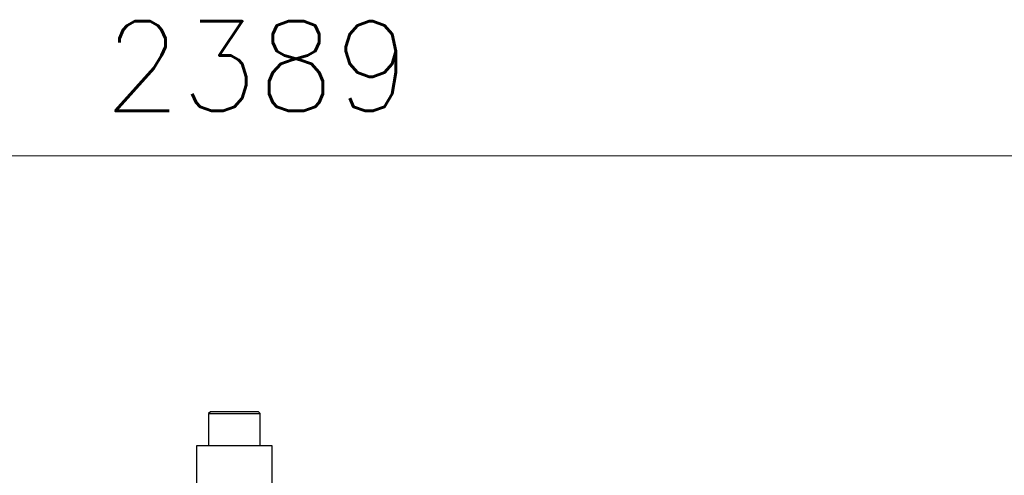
# Model space of a CAD drawing. Header units: inches. Extents: x 0 to 17820, y -10 to 12600.
# Tile 105 of 125: x 8462 to 9616, y 11194 to 11727. Entities that reach past the tile are written whole.
import ezdxf

# ---------------------------------------------------------------- set-up
doc = ezdxf.new("R2010")
doc.units = ezdxf.units.IN
doc.layers.add('1', color=7, linetype='Continuous', true_color=0xffffff)
doc.layers.add('254', color=7, linetype='Continuous', true_color=0xffffff)
doc.styles.add('latin_extended', font='simplex.shx')
doc.dimstyles.get("Standard").update_dxf_attribs({"dimtxt": 0.18, "dimasz": 0.18, "dimexe": 0.18, "dimexo": 0.0625, "dimgap": 0.09, "dimtad": 0, "dimtih": 1, "dimtoh": 1, "dimdec": 4, "dimzin": 0, "dimdsep": 46, "dimtxsty": 'Standard', "dimcen": 0.09, "dimadec": 0, "dimazin": 0, "dimtfac": 1, "dimtdec": 4, "dimtofl": 0, "dimtmove": 0, "dimatfit": 3, "dimfxl": 1, "dimtolj": 1, "dimtzin": 0, "dimarcsym": 0})

# ---------------------------------------------------------------- blocks, each defined once
blk = doc.blocks.new('_U5')
at = {"layer": '254', "color": 3, "linetype": 'Continuous', "lineweight": 13, "transparency": 16777216}
for p, q in [((7549, 10084.1), (7549, 11597.9)), ((9937.6, 8760.5), (9937.6, 11597.9)), ((7654, 11567.9), (9832.6, 11567.9))]:
    blk.add_line(p, q, dxfattribs=at)
at = {"layer": '254', "color": 3, "transparency": 16777216}
for points in [[(7654, 11585.4), (7654, 11550.4), (7549, 11567.9)], [(9832.6, 11550.4), (9832.6, 11585.4), (9937.6, 11567.9)]]:
    blk.add_solid(points, dxfattribs=at)
at = {"layer": 'Defpoints', "color": 0, "transparency": 16777216}
for p in [(9937.6, 11567.9), (7549, 10054.1), (9937.6, 8730.5)]:
    blk.add_point(p, dxfattribs=at)
at = {"layer": '254', "color": 2, "lineweight": 13, "transparency": 16777216, "insert": (8560.8, 11725.4), "char_height": 105, "attachment_point": 1, "style": 'latin_extended'}
blk.add_mtext('\\A1;2389', dxfattribs=at)

msp = doc.modelspace()

# ---------------------------------------------------------------- linework, layer by layer
at = {"layer": '1', "color": 2, "linetype": 'Continuous', "lineweight": 25}
for p, q in [((8685.39, 11268.149), (8683.39, 11266.149)), ((8683.39, 11266.149), (8683.39, 11228.149)), ((8683.39, 11266.149), (8693.069, 11266.149)), ((8694.427, 11268.149), (8685.39, 11268.149)), ((8693.069, 11266.149), (8743.69, 11266.149)), ((8741.69, 11268.149), (8694.427, 11268.149)), ((8743.69, 11266.149), (8741.69, 11268.149)), ((8743.69, 11228.149), (8743.69, 11266.149)), ((8669.09, 11228.149), (8669.09, 11178.599)), ((8757.298, 11228.149), (8669.09, 11228.149)), ((8757.99, 11228.149), (8757.298, 11228.149)), ((8757.99, 11038.149), (8757.99, 11228.149))]:
    msp.add_line(p, q, dxfattribs=at)

# ---------------------------------------------------------------- dimensions: what is measured, and where the dimension line sits
at = {"layer": '254', "color": 2, "linetype": 'Continuous', "lineweight": 13}
dim = msp.add_linear_dim(base=(9937.593, 11567.886), p1=(7549.04, 10054.15), p2=(9937.593, 8730.542), dimstyle='Standard', override={"dimscale": 30, "dimtxt": 3.5, "dimasz": 3.5, "dimexe": 1, "dimexo": 1, "dimgap": 1.75, "dimtad": 1, "dimtih": 1, "dimtoh": 0, "dimdec": 0, "dimlfac": 1, "dimzin": 8, "dimdsep": 46, "dimlunit": 2, "dimtxsty": 'latin_extended', "dimsah": 1, "dimse1": 0, "dimse2": 0, "dimsd1": 0, "dimsd2": 0, "dimclrd": 3, "dimclre": 3, "dimclrt": 2, "dimtol": 0, "dimtm": -0.1, "dimtfac": 0.714286, "dimtdec": 3, "dimtofl": 1, "dimtmove": 0, "dimtzin": 8, "dimlwd": 13, "dimlwe": 13}, dxfattribs=at)
dim.commit()
dim.dimension.update_dxf_attribs({"geometry": '_U5', "text_midpoint": (8743.317, 11567.886), "dimtype": 160})

doc.saveas('drawing.dxf')
